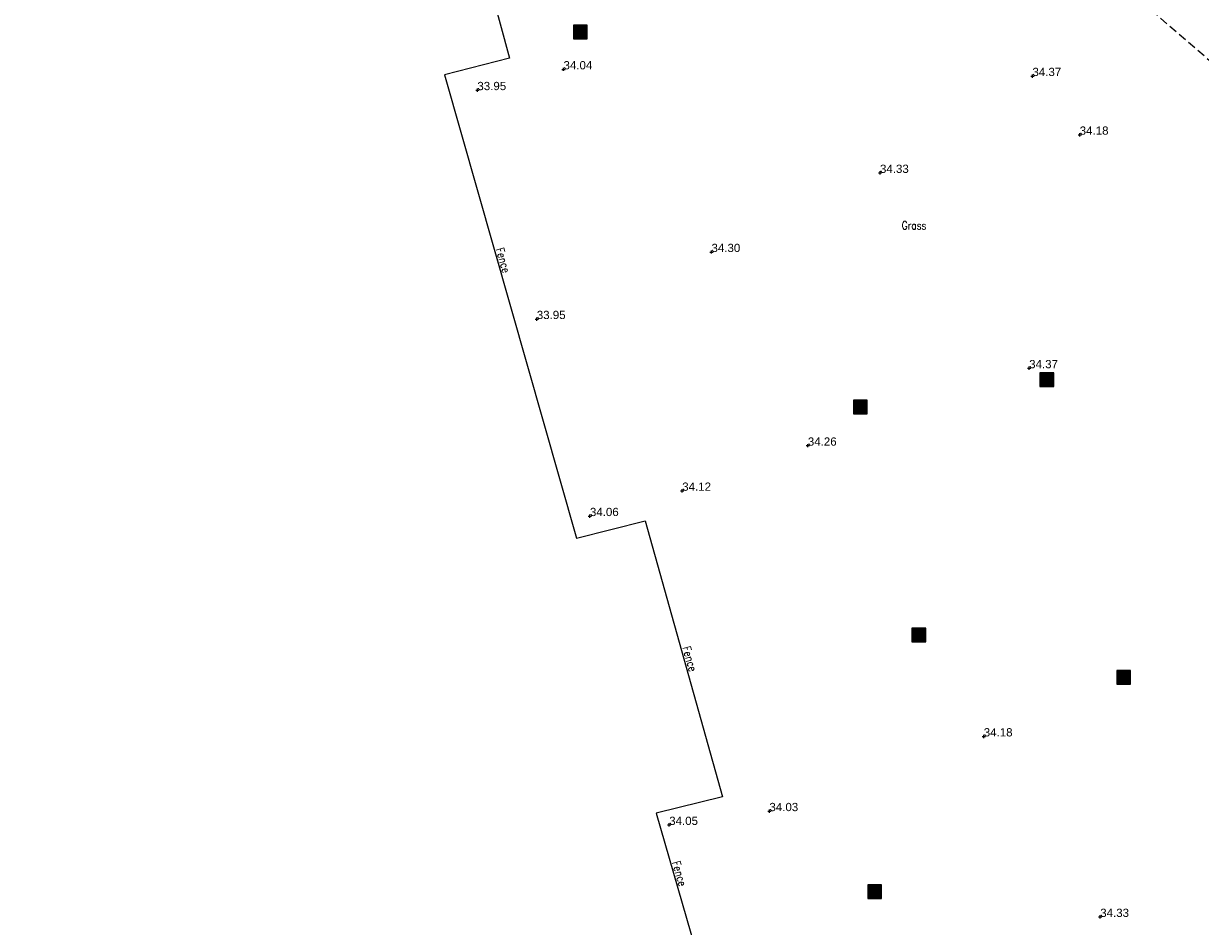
# Model space of a CAD drawing. Extents: x 708194 to 708420, y 776576 to 776889.
# Tile 27 of 31: x 708273 to 708316, y 776765 to 776798. Entities that reach past the tile are written whole.
import ezdxf

# ---------------------------------------------------------------- set-up
doc = ezdxf.new("R2010")
doc.units = 0
doc.header["$LTSCALE"] = 0.15
doc.header["$MEASUREMENT"] = 0
doc.linetypes.add('Dashed', pattern=[3, 2, -1])
doc.layers.get('0').update_dxf_attribs({"linetype": 'CONTINUOUS'})
for name, color, linetype in [('Concrete', 7, 'Dashed'), ('Default', 1, 'CONTINUOUS'), ('Fence', 32, 'CONTINUOUS'), ('Ground Levels', 3, 'CONTINUOUS'), ('Levels', 7, 'CONTINUOUS'), ('Text', 2, 'CONTINUOUS'), ('UTILITIE', 7, 'CONTINUOUS')]:
    doc.layers.add(name, color=color, linetype=linetype)
doc.styles.add('Default', font='arial.ttf')
doc.styles.get("Standard").update_dxf_attribs({"font": 'ROMANS.SHX', "width": 0.8, "height": 0.3})

# ---------------------------------------------------------------- blocks, each defined once
blk = doc.blocks.new('PT_PLUS')
at = {"color": 0, "linetype": 'Continuous', "flags": 128}
for points in [[(-0.5, 0), (0.5, 0)], [(0, -0.5), (0, 0.5)]]:
    blk.add_lwpolyline(points, dxfattribs=at)
blk = doc.blocks.new('PT_DOT')
at = {"color": 0, "xscale": 0.2, "yscale": 0.2, "zscale": 0.2}
blk.add_blockref('PT_PLUS', (0, 0), dxfattribs=at)
blk = doc.blocks.new('SOLID_BOX-21', base_point=(100, 100))
for p, q in [((0, 190), (0, 0)), ((190, 190), (0, 190)), ((10, 190), (10, 10)), ((180, 180), (20, 180)), ((20, 180), (20, 20)), ((170, 170), (30, 170)), ((30, 170), (30, 30)), ((170, 20), (170, 170)), ((180, 10), (180, 180)), ((190, 0), (190, 190)), ((0, 0), (190, 0)), ((10, 10), (180, 10)), ((20, 20), (170, 20)), ((30, 30), (160, 30)), ((160, 160), (40, 160)), ((40, 160), (40, 40)), ((40, 40), (150, 40)), ((150, 150), (50, 150)), ((50, 150), (50, 50)), ((50, 50), (140, 50)), ((140, 140), (60, 140)), ((60, 140), (60, 60)), ((60, 60), (130, 60)), ((130, 130), (70, 130)), ((70, 130), (70, 70)), ((70, 70), (120, 70)), ((120, 120), (80, 120)), ((80, 120), (80, 80)), ((80, 80), (110, 80)), ((110, 110), (90, 110)), ((90, 110), (90, 90)), ((90, 90), (100, 90)), ((110, 80), (110, 110)), ((120, 70), (120, 120)), ((130, 60), (130, 130)), ((140, 50), (140, 140)), ((150, 40), (150, 150)), ((160, 30), (160, 160))]:
    blk.add_line(p, q)
blk = doc.blocks.new('POST')
at = {"layer": 'UTILITIE', "xscale": 0.002632, "yscale": 0.002632, "zscale": 0.002632}
blk.add_blockref('SOLID_BOX-21', (0, 0), dxfattribs=at)

msp = doc.modelspace()

# ---------------------------------------------------------------- linework, layer by layer
at = {"layer": 'Concrete', "flags": 128}
msp.add_lwpolyline([(708350.519, 776705.829), (708355.258, 776707.458), (708359.806, 776708.952), (708360.237, 776709.101), (708360.685, 776709.266), (708361.081, 776709.408), (708361.381, 776709.522), (708361.584, 776709.623), (708361.814, 776709.773), (708361.997, 776709.924), (708362.114, 776710.055), (708362.199, 776710.194), (708362.283, 776710.392), (708362.352, 776710.634), (708362.392, 776710.874), (708362.402, 776711.11), (708362.385, 776711.345), (708362.339, 776711.577), (708362.214, 776711.962), (708361.537, 776714.554), (708359.883, 776719.335), (708358.242, 776724.153), (708355.95, 776730.32), (708355.776, 776730.778), (708355.6, 776731.24), (708355.425, 776731.702), (708355.249, 776732.164), (708355.072, 776732.626), (708354.896, 776733.088), (708354.719, 776733.549), (708354.542, 776734.011), (708354.365, 776734.472), (708354.188, 776734.934), (708354.01, 776735.395), (708353.833, 776735.857), (708353.655, 776736.318), (708353.476, 776736.779), (708353.298, 776737.24), (708353.119, 776737.701), (708352.944, 776738.153), (708352.769, 776738.605), (708352.593, 776739.057), (708352.418, 776739.508), (708352.242, 776739.96), (708352.066, 776740.411), (708351.89, 776740.862), (708351.714, 776741.314), (708351.538, 776741.764), (708351.361, 776742.215), (708351.184, 776742.666), (708351.007, 776743.116), (708350.83, 776743.566), (708350.652, 776744.016), (708350.474, 776744.465), (708350.296, 776744.915), (708350.117, 776745.364), (708349.938, 776745.813), (708349.758, 776746.262), (708349.579, 776746.711), (708349.399, 776747.16), (708349.22, 776747.609), (708349.042, 776748.058), (708348.863, 776748.506), (708348.685, 776748.954), (708348.507, 776749.401), (708348.329, 776749.846), (708348.15, 776750.291), (708347.971, 776750.736), (708347.791, 776751.179), (708347.61, 776751.621), (708347.429, 776752.063), (708347.246, 776752.503), (708347.062, 776752.942), (708346.877, 776753.38), (708346.691, 776753.816), (708346.503, 776754.252), (708346.312, 776754.687), (708346.115, 776755.133), (708345.916, 776755.58), (708345.717, 776756.026), (708345.517, 776756.472), (708345.316, 776756.917), (708345.113, 776757.361), (708344.91, 776757.804), (708344.706, 776758.246), (708344.5, 776758.687), (708344.293, 776759.127), (708344.085, 776759.567), (708343.875, 776760.005), (708343.664, 776760.442), (708343.451, 776760.878), (708343.236, 776761.313), (708343.02, 776761.746), (708342.802, 776762.178), (708342.582, 776762.609), (708342.36, 776763.039), (708342.135, 776763.468), (708341.907, 776763.899), (708341.677, 776764.331), (708341.445, 776764.761), (708341.212, 776765.191), (708340.978, 776765.619), (708340.741, 776766.046), (708340.504, 776766.472), (708340.264, 776766.897), (708340.023, 776767.321), (708339.78, 776767.743), (708339.535, 776768.165), (708339.288, 776768.585), (708339.04, 776769.003), (708338.79, 776769.421), (708338.537, 776769.836), (708338.283, 776770.251), (708338.027, 776770.664), (708337.768, 776771.075), (708337.508, 776771.485), (708337.246, 776771.892), (708336.982, 776772.298), (708336.715, 776772.703), (708336.446, 776773.106), (708336.175, 776773.509), (708335.901, 776773.91), (708335.626, 776774.31), (708335.348, 776774.709), (708335.068, 776775.107), (708334.787, 776775.504), (708334.504, 776775.9), (708334.218, 776776.296), (708333.932, 776776.69), (708333.643, 776777.083), (708333.353, 776777.476), (708333.061, 776777.868), (708332.768, 776778.259), (708332.474, 776778.65), (708332.178, 776779.04), (708331.881, 776779.429), (708331.582, 776779.819), (708331.282, 776780.207), (708330.981, 776780.595), (708330.679, 776780.981), (708330.375, 776781.366), (708330.07, 776781.75), (708329.764, 776782.132), (708329.456, 776782.514), (708329.147, 776782.894), (708328.837, 776783.272), (708328.525, 776783.65), (708328.212, 776784.026), (708327.898, 776784.4), (708327.582, 776784.773), (708327.264, 776785.145), (708326.945, 776785.515), (708326.624, 776785.884), (708326.302, 776786.251), (708325.978, 776786.616), (708325.653, 776786.98), (708325.324, 776787.344), (708324.994, 776787.707), (708324.663, 776788.068), (708324.329, 776788.428), (708323.995, 776788.787), (708323.658, 776789.144), (708323.321, 776789.5), (708322.981, 776789.854), (708322.641, 776790.207), (708322.038, 776790.834), (708318.319, 776794.471), (708313.409, 776798.705), (708306.639, 776804.254), (708298.316, 776810.94), (708290.065, 776817.656), (708285.26, 776821.538), (708281.33, 776825.15), (708277.538, 776828.759), (708274.767, 776831.582), (708273.009, 776833.37)], dxfattribs=at)
at = {"layer": 'Fence', "flags": 128}
msp.add_lwpolyline([(708271.214, 776804.094), (708284.721, 776807.916), (708286.258, 776802.18), (708288.709, 776802.814), (708290.369, 776796.692), (708287.997, 776796.079), (708292.805, 776779.214), (708295.304, 776779.85), (708298.126, 776769.795), (708295.704, 776769.2), (708300.573, 776752.359), (708302.916, 776753.092), (708304.733, 776747.029), (708302.371, 776746.258), (708302.652, 776745.289)], dxfattribs=at)

# ---------------------------------------------------------------- block references
at = {"layer": 'Default', "xscale": 0.0002, "yscale": 0.0002, "zscale": 0.0002}
for p in [(708292.961, 776797.65), (708309.944, 776784.996), (708303.153, 776783.999), (708305.283, 776775.707), (708312.743, 776774.166), (708303.68, 776766.357)]:
    msp.add_blockref('PT_DOT', p, dxfattribs=at)
at = {"layer": 'Ground Levels', "xscale": 0.12, "yscale": 0.12, "zscale": 0.12}
for p in [(708292.335, 776796.28), (708309.406, 776796.036), (708289.199, 776795.523), (708303.857, 776792.509), (708297.722, 776789.631), (708291.363, 776787.191), (708309.288, 776785.401), (708301.23, 776782.582), (708296.657, 776780.94), (708293.297, 776780.019), (708307.634, 776771.998), (708299.831, 776769.279), (708296.183, 776768.776), (708311.874, 776765.427)]:
    msp.add_blockref('PT_PLUS', p, dxfattribs=at)
at = {"layer": 'Levels', "xscale": 0.12, "yscale": 0.12, "zscale": 0.12}
msp.add_blockref('PT_PLUS', (708311.127, 776793.9), dxfattribs=at)
at = {"layer": 'Text'}
for p in [(708292.961, 776797.65), (708309.944, 776784.996), (708303.153, 776783.999), (708305.283, 776775.707), (708312.743, 776774.166), (708303.68, 776766.357)]:
    msp.add_blockref('POST', p, dxfattribs=at)

# ---------------------------------------------------------------- texts
at = {"layer": 'Ground Levels', "style": 'Default'}
for s, p in [('34.04', (708292.335, 776796.28)), ('34.37', (708309.406, 776796.036)), ('33.95', (708289.199, 776795.523)), ('34.33', (708303.857, 776792.509)), ('34.30', (708297.722, 776789.631)), ('33.95', (708291.363, 776787.191)), ('34.37', (708309.288, 776785.401)), ('34.26', (708301.23, 776782.582)), ('34.12', (708296.657, 776780.94)), ('34.06', (708293.297, 776780.019)), ('34.18', (708307.634, 776771.998)), ('34.03', (708299.831, 776769.279)), ('34.05', (708296.183, 776768.776)), ('34.33', (708311.874, 776765.427))]:
    msp.add_text(s, height=0.3, dxfattribs=at).set_placement(p)
at = {"layer": 'Levels', "style": 'Default'}
msp.add_text('34.18', height=0.3, dxfattribs=at).set_placement((708311.127, 776793.9))
at = {"layer": 'Text', "width": 0.8}
msp.add_text('Grass', height=0.3, dxfattribs=at).set_placement((708304.647, 776790.45))
for rotation, p in [(285.9122, (708289.867, 776789.74)), (285.6771, (708296.662, 776775.234)), (286.1254, (708296.282, 776767.415))]:
    msp.add_text('Fence', height=0.3, rotation=rotation, dxfattribs=at).set_placement(p)

doc.saveas('drawing.dxf')
